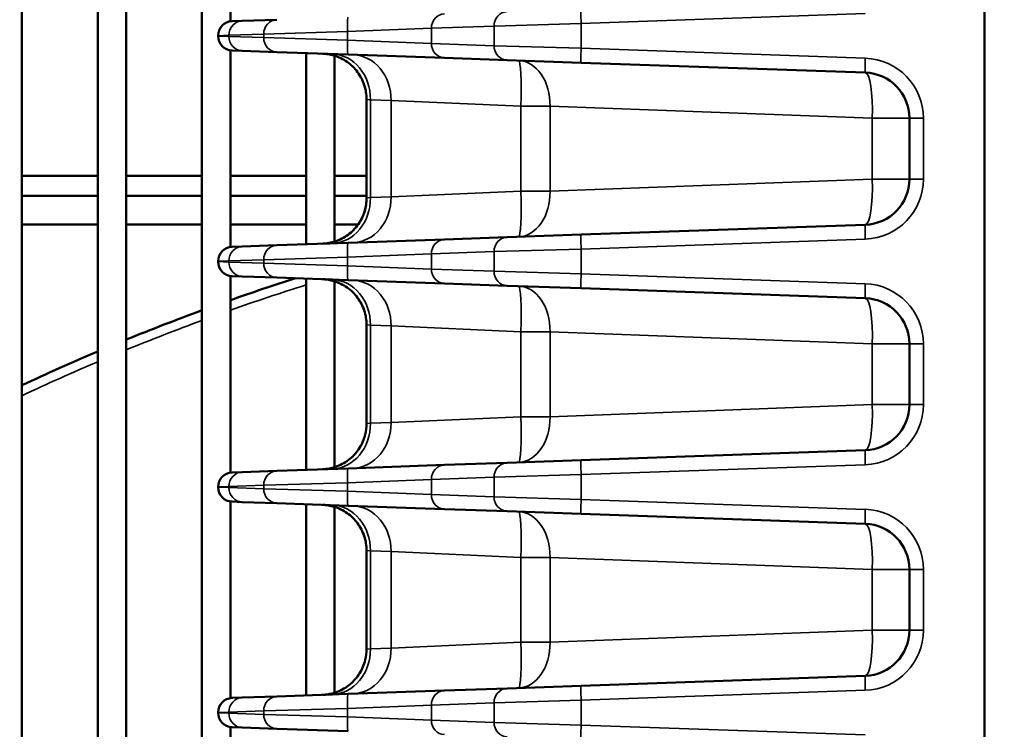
# Model space of a CAD drawing. Header units: inches. Extents: x 1 to 237, y 4 to 150.
# Tile 39 of 148: x 37.85 to 41.94, y 123.73 to 126.68. Entities that reach past the tile are written whole.
import ezdxf

# ---------------------------------------------------------------- set-up
doc = ezdxf.new("R2010")
doc.units = ezdxf.units.IN
doc.header["$LTSCALE"] = 7
doc.header["$MEASUREMENT"] = 0
for name, color, linetype, lineweight in [('Dimension (ANSI)', 7, 'Continuous', 25), ('Visible (ANSI)', 7, 'Continuous', 50), ('Visible Narrow (ANSI)', 7, 'Continuous', 35)]:
    doc.layers.add(name, color=color, linetype=linetype, lineweight=lineweight)
doc.styles.add('Dimension Text', font='tahoma.ttf')
doc.dimstyles.new('Dual Dimension', dxfattribs={"dimscale": 7, "dimtxt": 0.12, "dimasz": 0.098425, "dimexe": 0.125, "dimexo": 0.0625, "dimgap": 0.031496, "dimtad": 0, "dimtih": 1, "dimtoh": 1, "dimrnd": 1e-08, "dimzin": 4, "dimdsep": 46, "dimtxsty": 'Dimension Text', "dimcen": 0.09, "dimdle": 0.393701, "dimclrd": 256, "dimclre": 256, "dimclrt": 256, "dimadec": 0, "dimazin": 1, "dimtfac": 1, "dimtofl": 0, "dimtmove": 0, "dimatfit": 3, "dimfxl": 1, "dimtolj": 1, "dimtzin": 4, "dimlwd": -1, "dimlwe": -1, "dimarcsym": 0})

# ---------------------------------------------------------------- blocks, each defined once
blk = doc.blocks.new('*D8')
at = {"layer": 'Defpoints', "color": 0, "transparency": 16777216}
for p in [(25.3817, 133.9097), (45.8457, 133.9097), (38.3304, 57.2303)]:
    blk.add_point(p, dxfattribs=at)
at = {"layer": 'Dimension (ANSI)', "transparency": 16777216}
for p, q in [((45.4082, 133.9097), (24.5067, 133.9097)), ((25.3817, 133.2207), (25.3817, 97.4558)), ((25.3817, 57.9193), (25.3817, 93.6842)), ((37.8929, 57.2303), (24.5067, 57.2303))]:
    blk.add_line(p, q, dxfattribs=at)
for points in [[(25.2668, 133.2207), (25.4965, 133.2207), (25.3817, 133.9097)], [(25.2668, 57.9193), (25.4965, 57.9193), (25.3817, 57.2303)]]:
    blk.add_solid(points, dxfattribs=at)
at = {"layer": 'Dimension (ANSI)', "transparency": 16777216, "insert": (25.3817, 95.57), "char_height": 0.84, "attachment_point": 5, "style": 'Dimension Text'}
blk.add_mtext('\\A1;{\\H3.0x;(}\\S76.68^ 1947.7 mm;{\\H3.0x;)}', dxfattribs=at)
blk = doc.blocks.new('*D9')
at = {"layer": 'Defpoints', "color": 0, "transparency": 16777216}
for p in [(66.3071, 137.5674), (66.3071, 126.7502), (31.7642, 110.5335)]:
    blk.add_point(p, dxfattribs=at)
at = {"layer": 'Dimension (ANSI)', "transparency": 16777216}
for p, q in [((31.7642, 110.971), (31.7642, 138.4424)), ((66.3071, 127.1877), (66.3071, 138.4424)), ((32.4532, 137.5674), (45.1175, 137.5674)), ((65.6181, 137.5674), (52.9538, 137.5674))]:
    blk.add_line(p, q, dxfattribs=at)
for points in [[(32.4532, 137.6823), (32.4532, 137.4526), (31.7642, 137.5674)], [(65.6181, 137.6823), (65.6181, 137.4526), (66.3071, 137.5674)]]:
    blk.add_solid(points, dxfattribs=at)
at = {"layer": 'Dimension (ANSI)', "transparency": 16777216, "insert": (49.0356, 137.5674), "char_height": 0.84, "attachment_point": 5, "style": 'Dimension Text'}
blk.add_mtext('\\A1;{\\H3.0x;(}\\S34.54^ 877.4 mm;{\\H3.0x;)}', dxfattribs=at)

msp = doc.modelspace()

# ---------------------------------------------------------------- linework, layer by layer
at = {"layer": 'Visible (ANSI)'}
for p, q in [((41.8622, 120.0672), (41.8622, 128.1167)), ((37.8622, 126.8093), (37.8622, 120.5611)), ((38.1772, 126.8093), (38.1772, 120.6282)), ((38.2953, 126.8093), (38.2953, 120.8939)), ((38.6102, 126.8093), (38.6102, 120.8939)), ((38.7284, 126.8093), (38.7284, 126.6685)), ((38.7351, 126.6692), (38.7767, 126.6706)), ((38.9212, 126.6757), (38.7767, 126.6706)), ((39.5039, 126.6377), (39.5039, 126.6377)), ((38.6772, 126.6092), (38.6772, 126.6076)), ((38.7284, 126.5483), (38.7284, 125.731)), ((38.7767, 126.5462), (38.7351, 126.5476)), ((38.7767, 126.5462), (38.9212, 126.5411)), ((39.2172, 126.5308), (38.9212, 126.5411)), ((39.5039, 126.5792), (39.5039, 126.5792)), ((39.0433, 126.5369), (39.0433, 125.7424)), ((39.1109, 126.5345), (39.1108, 126.5345)), ((39.1614, 126.5257), (39.1614, 125.7536)), ((39.2172, 126.5308), (39.6176, 126.5168)), ((39.6176, 126.5168), (39.878, 126.5077)), ((40.1856, 126.497), (39.878, 126.5077)), ((40.1856, 126.497), (41.3663, 126.4558)), ((39.2942, 126.3446), (39.2942, 125.9347)), ((39.4917, 126.3359), (39.4917, 126.3359)), ((41.5497, 126.2659), (41.5497, 126.0134)), ((37.8622, 126.0265), (38.1772, 126.0265)), ((38.2953, 126.0265), (38.6102, 126.0265)), ((38.7284, 126.0265), (39.0433, 126.0265)), ((39.1614, 126.0265), (39.2942, 126.0265)), ((37.8622, 125.9432), (38.1772, 125.9432)), ((38.2953, 125.9432), (38.6102, 125.9432)), ((38.7284, 125.9432), (39.0433, 125.9432)), ((39.1614, 125.9432), (39.2942, 125.9432)), ((39.4917, 125.9434), (39.4917, 125.9434)), ((39.9359, 125.9432), (39.9359, 125.9432)), ((37.8622, 125.825), (38.1772, 125.825)), ((38.2953, 125.825), (38.6102, 125.825)), ((38.7284, 125.825), (39.0433, 125.825)), ((39.1614, 125.825), (39.2593, 125.825)), ((39.9351, 125.825), (39.9351, 125.825)), ((41.3663, 125.8236), (40.1856, 125.7823)), ((39.6176, 125.7625), (39.2172, 125.7485)), ((39.878, 125.7716), (39.6176, 125.7625)), ((39.878, 125.7716), (40.1856, 125.7823)), ((38.7351, 125.7317), (38.7767, 125.7331)), ((38.9212, 125.7382), (38.7767, 125.7331)), ((38.9212, 125.7382), (39.2172, 125.7485)), ((39.5039, 125.7002), (39.5039, 125.7002)), ((38.6772, 125.6717), (38.6772, 125.6701)), ((39.5039, 125.6417), (39.5039, 125.6417)), ((38.7284, 125.6108), (38.7284, 124.7935)), ((38.7767, 125.6087), (38.7351, 125.6101)), ((38.7767, 125.6087), (38.9212, 125.6036)), ((39.2172, 125.5933), (38.9212, 125.6036)), ((39.0433, 125.5994), (39.0433, 124.8049)), ((39.1614, 125.5882), (39.1614, 124.8161)), ((39.2172, 125.5933), (39.6176, 125.5793)), ((39.6176, 125.5793), (39.878, 125.5702)), ((40.1856, 125.5595), (39.878, 125.5702)), ((40.1856, 125.5595), (41.3663, 125.5183)), ((39.2942, 125.4071), (39.2942, 124.9972)), ((39.4917, 125.3984), (39.4917, 125.3984)), ((41.5497, 125.3284), (41.5497, 125.0759)), ((40.7164, 125.0504), (40.7164, 125.0504)), ((39.4917, 125.0059), (39.4917, 125.0059)), ((41.3663, 124.8861), (40.1856, 124.8448)), ((39.6176, 124.825), (39.2172, 124.811)), ((39.878, 124.8341), (39.6176, 124.825)), ((39.878, 124.8341), (40.1856, 124.8448)), ((38.7351, 124.7942), (38.7767, 124.7956)), ((38.9212, 124.8007), (38.7767, 124.7956)), ((38.9212, 124.8007), (39.2172, 124.811)), ((39.5039, 124.7627), (39.5039, 124.7627)), ((38.6772, 124.7342), (38.6772, 124.7326)), ((39.5039, 124.7042), (39.5039, 124.7042)), ((38.7284, 124.6733), (38.7284, 123.856)), ((38.7767, 124.6712), (38.7351, 124.6726)), ((38.7767, 124.6712), (38.9212, 124.6661)), ((39.2172, 124.6558), (38.9212, 124.6661)), ((39.0433, 124.6619), (39.0433, 123.8674)), ((39.1614, 124.6507), (39.1614, 123.8786)), ((39.2172, 124.6558), (39.6176, 124.6418)), ((39.6176, 124.6418), (39.878, 124.6327)), ((40.1856, 124.622), (39.878, 124.6327)), ((40.1856, 124.622), (41.3663, 124.5808)), ((39.2942, 124.4696), (39.2942, 124.0597)), ((39.4917, 124.4609), (39.4917, 124.4609)), ((40.7164, 124.4164), (40.7164, 124.4164)), ((41.5497, 124.3909), (41.5497, 124.1384)), ((40.7164, 124.1129), (40.7164, 124.1129)), ((39.4917, 124.0684), (39.4917, 124.0684)), ((41.3663, 123.9486), (40.1856, 123.9073)), ((39.6176, 123.8875), (39.2172, 123.8735)), ((39.878, 123.8966), (39.6176, 123.8875)), ((39.878, 123.8966), (40.1856, 123.9073)), ((38.7351, 123.8567), (38.7767, 123.8581)), ((38.9212, 123.8632), (38.7767, 123.8581)), ((38.9212, 123.8632), (39.2172, 123.8735)), ((39.5039, 123.8252), (39.5039, 123.8252)), ((38.6772, 123.7967), (38.6772, 123.7951)), ((39.5039, 123.7667), (39.5039, 123.7667)), ((38.7284, 123.7358), (38.7284, 122.9185)), ((38.7767, 123.7337), (38.7351, 123.7351)), ((38.7767, 123.7337), (38.9212, 123.7286)), ((39.2172, 123.7183), (38.9212, 123.7286))]:
    msp.add_line(p, q, dxfattribs=at)
for centre, radius, start, end in [((38.7372, 126.6092), 0.06, 92, 180), ((38.7372, 126.6076), 0.06, 180, 268), ((41.3597, 126.2659), 0.19, 0, 88), ((41.3597, 126.0134), 0.19, 272, 0), ((38.7372, 125.6717), 0.06, 92, 180), ((38.7372, 125.6701), 0.06, 180, 268), ((41.8622, 116.5962), 9.4488, 107.63571, 109.36976), ((41.3597, 125.3284), 0.19, 0, 88), ((41.8622, 116.5962), 9.4488, 110.13073, 112.17871), ((41.8622, 116.5962), 9.4488, 112.95429, 115.045), ((41.3597, 125.0759), 0.19, 272, 0), ((38.7372, 124.7342), 0.06, 92, 180), ((38.7372, 124.7326), 0.06, 180, 268), ((41.3597, 124.3909), 0.19, 0, 88), ((41.3597, 124.1384), 0.19, 272, 0), ((38.7372, 123.7967), 0.06, 92, 180), ((38.7372, 123.7951), 0.06, 180, 268)]:
    msp.add_arc(centre, radius, start, end, dxfattribs=at)
for points, knots in [([(39.2942, 126.3446), (39.2942, 126.3648), (39.2909, 126.3851), (39.2782, 126.4234), (39.2687, 126.4417), (39.2446, 126.4741), (39.2298, 126.4886), (39.1968, 126.5116), (39.1784, 126.5205), (39.1496, 126.5293), (39.1396, 126.5315), (39.1246, 126.5336), (39.1195, 126.5341), (39.1135, 126.5344), (39.1126, 126.5344), (39.1114, 126.5345), (39.1112, 126.5345), (39.111, 126.5345), (39.111, 126.5345), (39.111, 126.5345), (39.1109, 126.5345), (39.1109, 126.5345), (39.1109, 126.5345), (39.1109, 126.5345), (39.1109, 126.5345), (39.1109, 126.5345), (39.1109, 126.5345), (39.1109, 126.5345), (39.1109, 126.5345), (39.1109, 126.5345), (39.1109, 126.5345), (39.1109, 126.5345), (39.1109, 126.5345), (39.1109, 126.5345), (39.1109, 126.5345), (39.1109, 126.5345), (39.1109, 126.5345), (39.1109, 126.5345)], [0, 0, 0, 0, 0.1533983, 0.1533983, 0.3070424, 0.3070424, 0.4608617, 0.4608617, 0.6133801, 0.6133801, 0.6905527, 0.6905527, 0.7291399, 0.7291399, 0.7363692, 0.7363692, 0.7377247, 0.7377247, 0.7379613, 0.7379613, 0.7380796, 0.7380796, 0.7381982, 0.7381982, 0.738213, 0.738213, 0.7382279, 0.7382279, 0.7382428, 0.7382428, 0.738273, 0.738273, 0.7383325, 0.7383325, 0.7383917, 0.7383917, 0.7384065, 0.7384065, 0.7384065, 0.7384065]), ([(39.1108, 125.7448), (39.1199, 125.7451), (39.1291, 125.7461), (39.1469, 125.7494), (39.1557, 125.7517), (39.1762, 125.7585), (39.1878, 125.7637), (39.2097, 125.7763), (39.2201, 125.7837), (39.2391, 125.8003), (39.2478, 125.8097), (39.263, 125.8298), (39.2697, 125.8406), (39.2807, 125.8634), (39.2851, 125.8753), (39.2922, 125.9029), (39.2942, 125.9189), (39.2942, 125.9347)], [0, 0, 0, 0, 0.0697973, 0.0697973, 0.1381709, 0.1381709, 0.2343703, 0.2343703, 0.3306005, 0.3306005, 0.4268131, 0.4268131, 0.5230274, 0.5230274, 0.6192396, 0.6192396, 0.7398678, 0.7398678, 0.7398678, 0.7398678]), ([(39.1523, 125.7463), (39.1359, 125.7457), (39.124, 125.7453), (39.114, 125.7449), (39.1119, 125.7448), (39.111, 125.7448), (39.1109, 125.7448), (39.1109, 125.7448), (39.1109, 125.7448), (39.1109, 125.7448), (39.1109, 125.7448), (39.1109, 125.7448), (39.1109, 125.7448), (39.1109, 125.7448), (39.1109, 125.7448), (39.1109, 125.7448), (39.1109, 125.7448), (39.1109, 125.7448), (39.1109, 125.7448), (39.1109, 125.7448), (39.1109, 125.7448), (39.1109, 125.7448), (39.1109, 125.7448), (39.1109, 125.7448), (39.1109, 125.7448), (39.1125, 125.7449), (39.1142, 125.7449), (39.1198, 125.7453), (39.1238, 125.7457), (39.1396, 125.7477), (39.1515, 125.7504), (39.1824, 125.7605), (39.2011, 125.77), (39.2339, 125.7944), (39.2485, 125.8094), (39.2716, 125.8426), (39.2805, 125.8611), (39.2915, 125.8979), (39.2942, 125.9164), (39.2942, 125.9347)], [0, 0, 0, 0, 0.250569, 0.250569, 0.37477, 0.37477, 0.405981, 0.405981, 0.408906, 0.408906, 0.409678, 0.409678, 0.410452, 0.410452, 0.410549, 0.410549, 0.410573, 0.410573, 0.410598, 0.410598, 0.41061, 0.41061, 0.410634, 0.410634, 0.410732, 0.410732, 0.423113, 0.423113, 0.453535, 0.453535, 0.545171, 0.545171, 0.701182, 0.701182, 0.856699, 0.856699, 1.009412, 1.009412, 1.148898, 1.148898, 1.148898, 1.148898]), ([(39.2942, 125.4071), (39.2942, 125.4273), (39.2909, 125.4476), (39.2783, 125.4859), (39.2687, 125.5042), (39.2447, 125.5366), (39.2299, 125.5511), (39.1969, 125.5741), (39.1784, 125.583), (39.1515, 125.5913), (39.1436, 125.5931), (39.1315, 125.5952), (39.1274, 125.5957), (39.1212, 125.5964), (39.1191, 125.5966), (39.116, 125.5968), (39.115, 125.5968), (39.1134, 125.5969), (39.1129, 125.5969), (39.1121, 125.597), (39.1119, 125.597), (39.1115, 125.597), (39.1113, 125.597), (39.1111, 125.597), (39.1111, 125.597), (39.111, 125.597), (39.111, 125.597), (39.111, 125.597), (39.111, 125.597), (39.1109, 125.597), (39.1108, 125.597), (39.1108, 125.597)], [0, 0, 0, 0, 0.1534068, 0.1534068, 0.3070557, 0.3070557, 0.4608669, 0.4608669, 0.6133539, 0.6133539, 0.6753869, 0.6753869, 0.7068822, 0.7068822, 0.7226934, 0.7226934, 0.7306071, 0.7306071, 0.734565, 0.734565, 0.7365441, 0.7365441, 0.7375337, 0.7375337, 0.7380287, 0.7380287, 0.7381534, 0.7381534, 0.7381754, 0.7381754, 0.7385282, 0.7385282, 0.7385282, 0.7385282]), ([(39.1815, 125.5806), (39.1742, 125.5838), (39.1668, 125.5866), (39.1496, 125.5918), (39.1397, 125.594), (39.1246, 125.5961), (39.1196, 125.5966), (39.1136, 125.5969), (39.1126, 125.5969), (39.1115, 125.597), (39.1113, 125.597), (39.1111, 125.597), (39.1111, 125.597), (39.111, 125.597), (39.111, 125.597), (39.111, 125.597), (39.111, 125.597), (39.111, 125.597), (39.111, 125.597), (39.111, 125.597), (39.111, 125.597), (39.1109, 125.597), (39.1109, 125.597), (39.1109, 125.597), (39.1109, 125.597), (39.1109, 125.597), (39.1109, 125.597), (39.1109, 125.597), (39.1109, 125.597), (39.1109, 125.597), (39.1109, 125.597), (39.1109, 125.597), (39.1109, 125.597), (39.111, 125.597), (39.1111, 125.597), (39.1116, 125.597), (39.1123, 125.597), (39.1169, 125.5968), (39.1238, 125.5966), (39.1392, 125.596), (39.1454, 125.5958), (39.1523, 125.5956)], [0.5533742, 0.5533742, 0.5533742, 0.5533742, 0.6133617, 0.6133617, 0.6905104, 0.6905104, 0.7290872, 0.7290872, 0.7363145, 0.7363145, 0.7376696, 0.7376696, 0.7379062, 0.7379062, 0.7380246, 0.7380246, 0.7380838, 0.7380838, 0.7381135, 0.7381135, 0.7381434, 0.7381434, 0.7381736, 0.7381736, 0.7382339, 0.7382339, 0.7384717, 0.7384717, 0.7393815, 0.7393815, 0.7403651, 0.7403651, 0.7479374, 0.7479374, 0.7706565, 0.7706565, 0.8388692, 0.8388692, 1.0450368, 1.0450368, 1.1515003, 1.1515003, 1.1515003, 1.1515003]), ([(39.1523, 124.8088), (39.1362, 124.8082), (39.1246, 124.8078), (39.1145, 124.8074), (39.1123, 124.8074), (39.1112, 124.8073), (39.111, 124.8073), (39.111, 124.8073), (39.1109, 124.8073), (39.1109, 124.8073), (39.1109, 124.8073), (39.1109, 124.8073), (39.1109, 124.8073), (39.1109, 124.8073), (39.1109, 124.8073), (39.1109, 124.8073), (39.1109, 124.8073), (39.1109, 124.8073), (39.1109, 124.8073), (39.1109, 124.8073), (39.1109, 124.8073), (39.1109, 124.8073), (39.1109, 124.8073), (39.111, 124.8073), (39.111, 124.8073), (39.1126, 124.8074), (39.1142, 124.8074), (39.1206, 124.8078), (39.1253, 124.8083), (39.1443, 124.811), (39.1584, 124.8146), (39.191, 124.8271), (39.2093, 124.8376), (39.2407, 124.8635), (39.2544, 124.8791), (39.2759, 124.9134), (39.2839, 124.9324), (39.2924, 124.9667), (39.2942, 124.982), (39.2942, 124.9972)], [0, 0, 0, 0, 0.245292, 0.245292, 0.369079, 0.369079, 0.401, 0.401, 0.406984, 0.406984, 0.411472, 0.411472, 0.411641, 0.411641, 0.412314, 0.412314, 0.412692, 0.412692, 0.412787, 0.412787, 0.412834, 0.412834, 0.412882, 0.412882, 0.413139, 0.413139, 0.425256, 0.425256, 0.461616, 0.461616, 0.571321, 0.571321, 0.727544, 0.727544, 0.882032, 0.882032, 1.035445, 1.035445, 1.151201, 1.151201, 1.151201, 1.151201]), ([(39.2942, 124.4696), (39.2942, 124.4898), (39.2909, 124.5101), (39.2783, 124.5484), (39.2687, 124.5667), (39.2447, 124.5991), (39.2298, 124.6136), (39.1969, 124.6366), (39.1784, 124.6455), (39.1515, 124.6538), (39.1436, 124.6556), (39.1274, 124.6584), (39.1191, 124.6592), (39.1108, 124.6595)], [0, 0, 0, 0, 0.1534178, 0.1534178, 0.3070777, 0.3070777, 0.4608894, 0.4608894, 0.6133662, 0.6133662, 0.6753924, 0.6753924, 0.7384811, 0.7384811, 0.7384811, 0.7384811]), ([(39.2942, 124.4696), (39.2942, 124.4898), (39.2909, 124.5101), (39.2783, 124.5484), (39.2687, 124.5667), (39.2447, 124.5991), (39.2298, 124.6136), (39.1969, 124.6366), (39.1784, 124.6455), (39.1515, 124.6538), (39.1436, 124.6556), (39.1315, 124.6577), (39.1274, 124.6582), (39.1212, 124.6589), (39.1191, 124.6591), (39.116, 124.6593), (39.115, 124.6593), (39.1134, 124.6594), (39.1129, 124.6594), (39.1121, 124.6595), (39.1119, 124.6595), (39.1115, 124.6595), (39.1113, 124.6595), (39.1111, 124.6595), (39.1111, 124.6595), (39.111, 124.6595), (39.111, 124.6595), (39.111, 124.6595), (39.111, 124.6595), (39.1109, 124.6595), (39.1108, 124.6595), (39.1108, 124.6595)], [0, 0, 0, 0, 0.1534094, 0.1534094, 0.3070609, 0.3070609, 0.4608722, 0.4608722, 0.6133568, 0.6133568, 0.6753882, 0.6753882, 0.7068826, 0.7068826, 0.7226934, 0.7226934, 0.7306069, 0.7306069, 0.7345647, 0.7345647, 0.7365437, 0.7365437, 0.7375333, 0.7375333, 0.7380282, 0.7380282, 0.7381529, 0.7381529, 0.738175, 0.738175, 0.7385273, 0.7385273, 0.7385273, 0.7385273]), ([(39.1523, 123.8713), (39.1362, 123.8707), (39.1246, 123.8703), (39.1145, 123.8699), (39.1123, 123.8699), (39.1112, 123.8698), (39.111, 123.8698), (39.111, 123.8698), (39.1109, 123.8698), (39.1109, 123.8698), (39.1109, 123.8698), (39.1109, 123.8698), (39.1109, 123.8698), (39.1109, 123.8698), (39.1109, 123.8698), (39.1109, 123.8698), (39.1109, 123.8698), (39.1109, 123.8698), (39.1109, 123.8698), (39.1109, 123.8698), (39.1109, 123.8698), (39.1109, 123.8698), (39.1109, 123.8698), (39.1109, 123.8698), (39.1109, 123.8698), (39.1109, 123.8698), (39.111, 123.8698), (39.111, 123.8698), (39.111, 123.8698), (39.111, 123.8698), (39.1111, 123.8698), (39.1127, 123.8699), (39.1143, 123.8699), (39.1206, 123.8703), (39.1254, 123.8708), (39.1444, 123.8735), (39.1585, 123.8771), (39.1911, 123.8896), (39.2093, 123.9001), (39.2408, 123.926), (39.2545, 123.9417), (39.2759, 123.9759), (39.284, 123.995), (39.2924, 124.0293), (39.2942, 124.0445), (39.2942, 124.0597)], [0, 0, 0, 0, 0.2453, 0.2453, 0.369089, 0.369089, 0.401011, 0.401011, 0.406995, 0.406995, 0.411483, 0.411483, 0.411658, 0.411658, 0.412324, 0.412324, 0.412703, 0.412703, 0.412797, 0.412797, 0.412845, 0.412845, 0.412868, 0.412868, 0.412892, 0.412892, 0.412916, 0.412916, 0.412965, 0.412965, 0.413348, 0.413348, 0.425461, 0.425461, 0.461822, 0.461822, 0.57153, 0.57153, 0.727766, 0.727766, 0.882242, 0.882242, 1.03566, 1.03566, 1.151216, 1.151216, 1.151216, 1.151216])]:
    msp.add_open_spline(points, degree=3, knots=knots, dxfattribs=at)
for points in [[(39.1108, 124.8073), (39.1109, 124.8073), (39.1109, 124.8073), (39.1109, 124.8073)], [(39.1108, 123.8698), (39.1109, 123.8698), (39.1109, 123.8698), (39.1109, 123.8698)]]:
    msp.add_open_spline(points, degree=3, dxfattribs=at)
at = {"layer": 'Visible Narrow (ANSI)'}
for p, q in [((40.1856, 126.6599), (41.3663, 126.7011)), ((39.2151, 126.6261), (38.867, 126.6157)), ((39.2151, 126.6261), (39.5633, 126.64)), ((39.2151, 126.5908), (39.2151, 126.6261)), ((39.5417, 126.6392), (39.5412, 126.6392)), ((39.5633, 126.64), (39.8237, 126.6491)), ((39.5633, 126.5768), (39.5633, 126.64)), ((40.1856, 126.6599), (39.8237, 126.6491)), ((39.8237, 126.6491), (39.8237, 126.5677)), ((40.1856, 126.5569), (40.1856, 126.6599)), ((38.7224, 126.6107), (38.6772, 126.6092)), ((38.6772, 126.6076), (38.7224, 126.6061)), ((38.7224, 126.6107), (38.867, 126.6157)), ((38.7224, 126.6061), (38.7224, 126.6107)), ((38.867, 126.6011), (38.7224, 126.6061)), ((38.867, 126.6157), (38.867, 126.6011)), ((38.867, 126.6011), (39.2151, 126.5908)), ((39.5633, 126.5768), (39.2151, 126.5908)), ((39.5412, 126.5777), (39.5417, 126.5777)), ((39.8237, 126.5677), (39.5633, 126.5768)), ((39.8237, 126.5677), (40.1856, 126.5569)), ((41.3663, 126.5157), (40.1856, 126.5569)), ((39.3103, 126.3432), (39.2942, 126.3446)), ((39.3103, 126.3432), (39.3961, 126.3402)), ((39.3103, 125.9361), (39.3103, 126.3432)), ((39.9353, 126.3162), (39.3961, 126.3402)), ((39.3961, 126.3402), (39.3961, 125.9391)), ((39.4511, 126.3377), (39.4511, 126.3377)), ((39.9353, 126.3162), (40.0565, 126.3162)), ((39.9353, 126.3162), (39.9353, 125.9631)), ((41.3952, 126.2659), (40.0565, 126.3162)), ((40.0565, 125.9631), (40.0565, 126.3162)), ((40.4118, 126.3028), (40.4121, 126.3028)), ((40.9352, 126.2832), (40.9352, 126.2832)), ((41.3952, 126.2659), (41.3952, 126.0134)), ((41.3952, 126.2659), (41.5497, 126.2659)), ((41.5497, 126.2659), (41.6076, 126.2659)), ((41.6076, 126.0134), (41.6076, 126.2659)), ((40.0565, 125.9631), (41.3952, 126.0134)), ((41.5497, 126.0134), (41.3952, 126.0134)), ((41.5497, 126.0134), (41.6076, 126.0134)), ((40.4121, 125.9765), (40.4118, 125.9765)), ((40.9352, 125.9962), (40.9352, 125.9962)), ((39.2942, 125.9347), (39.3103, 125.9361)), ((39.3961, 125.9391), (39.3103, 125.9361)), ((39.3961, 125.9391), (39.9353, 125.9631)), ((39.4511, 125.9416), (39.4511, 125.9416)), ((40.0565, 125.9631), (39.9353, 125.9631)), ((40.1856, 125.7224), (41.3663, 125.7636)), ((40.1856, 125.7224), (39.8237, 125.7116)), ((40.1856, 125.6194), (40.1856, 125.7224)), ((39.2151, 125.6886), (38.867, 125.6782)), ((39.2151, 125.6886), (39.5633, 125.7025)), ((39.2151, 125.6533), (39.2151, 125.6886)), ((39.5417, 125.7017), (39.5412, 125.7017)), ((39.5633, 125.7025), (39.8237, 125.7116)), ((39.5633, 125.6393), (39.5633, 125.7025)), ((39.8237, 125.7116), (39.8237, 125.6302)), ((38.7224, 125.6732), (38.6772, 125.6717)), ((38.6772, 125.6701), (38.7224, 125.6686)), ((38.7224, 125.6732), (38.867, 125.6782)), ((38.7224, 125.6686), (38.7224, 125.6732)), ((38.867, 125.6636), (38.7224, 125.6686)), ((38.867, 125.6782), (38.867, 125.6636)), ((38.867, 125.6636), (39.2151, 125.6533)), ((39.5633, 125.6393), (39.2151, 125.6533)), ((39.3767, 125.6468), (39.3767, 125.6468)), ((39.5415, 125.6402), (39.5417, 125.6402)), ((39.8237, 125.6302), (39.5633, 125.6393)), ((39.8237, 125.6302), (40.1856, 125.6194)), ((41.3663, 125.5782), (40.1856, 125.6194)), ((39.3103, 125.4057), (39.2942, 125.4071)), ((39.3103, 125.4057), (39.3961, 125.4027)), ((39.3103, 124.9986), (39.3103, 125.4057)), ((39.9353, 125.3787), (39.3961, 125.4027)), ((39.3961, 125.4027), (39.3961, 125.0016)), ((39.4511, 125.4002), (39.4511, 125.4002)), ((39.9353, 125.3787), (40.0565, 125.3787)), ((39.9353, 125.3787), (39.9353, 125.0256)), ((41.3952, 125.3284), (40.0565, 125.3787)), ((40.0565, 125.0256), (40.0565, 125.3787)), ((40.4118, 125.3653), (40.4121, 125.3653)), ((40.9352, 125.3457), (40.9352, 125.3457)), ((41.3952, 125.3284), (41.3952, 125.0759)), ((41.3952, 125.3284), (41.5497, 125.3284)), ((41.5497, 125.3284), (41.6076, 125.3284)), ((41.6076, 125.0759), (41.6076, 125.3284)), ((40.0565, 125.0256), (41.3952, 125.0759)), ((41.5497, 125.0759), (41.3952, 125.0759)), ((41.5497, 125.0759), (41.6076, 125.0759)), ((39.3961, 125.0016), (39.9353, 125.0256)), ((40.0565, 125.0256), (39.9353, 125.0256)), ((40.4118, 125.039), (40.4118, 125.039)), ((40.7129, 125.0503), (40.7129, 125.0503)), ((40.9353, 125.0587), (40.9352, 125.0587)), ((40.9769, 125.0602), (40.9769, 125.0602)), ((39.2942, 124.9972), (39.3103, 124.9986)), ((39.3961, 125.0016), (39.3103, 124.9986)), ((39.4512, 125.0041), (39.4511, 125.0041)), ((40.1856, 124.7849), (41.3663, 124.8261)), ((40.1856, 124.7849), (39.8237, 124.7741)), ((40.1856, 124.6819), (40.1856, 124.7849)), ((38.7224, 124.7357), (38.867, 124.7407)), ((39.2151, 124.7511), (38.867, 124.7407)), ((38.867, 124.7407), (38.867, 124.7261)), ((39.2151, 124.7511), (39.5633, 124.765)), ((39.2151, 124.7158), (39.2151, 124.7511)), ((39.3767, 124.7575), (39.3767, 124.7575)), ((39.5417, 124.7642), (39.5415, 124.7642)), ((39.5633, 124.765), (39.8237, 124.7741)), ((39.5633, 124.7018), (39.5633, 124.765)), ((39.8237, 124.7741), (39.8237, 124.6927)), ((38.7224, 124.7357), (38.6772, 124.7342)), ((38.6772, 124.7326), (38.7224, 124.7311)), ((38.7224, 124.7311), (38.7224, 124.7357)), ((38.867, 124.7261), (38.7224, 124.7311)), ((38.867, 124.7261), (39.2151, 124.7158)), ((39.5633, 124.7018), (39.2151, 124.7158)), ((39.5412, 124.7027), (39.5417, 124.7027)), ((39.8237, 124.6927), (39.5633, 124.7018)), ((39.8237, 124.6927), (40.1856, 124.6819)), ((41.3663, 124.6407), (40.1856, 124.6819)), ((39.3103, 124.4682), (39.2942, 124.4696)), ((39.3103, 124.4682), (39.3961, 124.4652)), ((39.3103, 124.0611), (39.3103, 124.4682)), ((39.9353, 124.4412), (39.3961, 124.4652)), ((39.3961, 124.4652), (39.3961, 124.0641)), ((39.4511, 124.4627), (39.4511, 124.4627)), ((39.9353, 124.4412), (40.0565, 124.4412)), ((39.9353, 124.4412), (39.9353, 124.0881)), ((41.3952, 124.3909), (40.0565, 124.4412)), ((40.0565, 124.0881), (40.0565, 124.4412)), ((40.4118, 124.4278), (40.4118, 124.4278)), ((40.7129, 124.4165), (40.7129, 124.4165)), ((40.9352, 124.4082), (40.9353, 124.4082)), ((40.9769, 124.4066), (40.9769, 124.4066)), ((41.3952, 124.3909), (41.3952, 124.1384)), ((41.3952, 124.3909), (41.5497, 124.3909)), ((41.5497, 124.3909), (41.6076, 124.3909)), ((41.6076, 124.1384), (41.6076, 124.3909)), ((40.0565, 124.0881), (41.3952, 124.1384)), ((41.5497, 124.1384), (41.3952, 124.1384)), ((41.5497, 124.1384), (41.6076, 124.1384)), ((39.3961, 124.0641), (39.9353, 124.0881)), ((40.0565, 124.0881), (39.9353, 124.0881)), ((40.4118, 124.1015), (40.4118, 124.1015)), ((40.7129, 124.1128), (40.7129, 124.1128)), ((40.9353, 124.1212), (40.9352, 124.1212)), ((40.9769, 124.1227), (40.9769, 124.1227)), ((39.2942, 124.0597), (39.3103, 124.0611)), ((39.3961, 124.0641), (39.3103, 124.0611)), ((39.4511, 124.0666), (39.4511, 124.0666)), ((40.1856, 123.8474), (41.3663, 123.8886)), ((40.1856, 123.8474), (39.8237, 123.8366)), ((40.1856, 123.7444), (40.1856, 123.8474)), ((38.7224, 123.7982), (38.6772, 123.7967)), ((38.7224, 123.7982), (38.867, 123.8032)), ((38.7224, 123.7936), (38.7224, 123.7982)), ((39.2151, 123.8136), (38.867, 123.8032)), ((38.867, 123.8032), (38.867, 123.7886)), ((39.2151, 123.8136), (39.5633, 123.8275)), ((39.2151, 123.7783), (39.2151, 123.8136)), ((39.3767, 123.82), (39.3767, 123.82)), ((39.5417, 123.8267), (39.5415, 123.8267)), ((39.5633, 123.8275), (39.8237, 123.8366)), ((39.5633, 123.7643), (39.5633, 123.8275)), ((39.8237, 123.8366), (39.8237, 123.7552)), ((38.6772, 123.7951), (38.7224, 123.7936)), ((38.867, 123.7886), (38.7224, 123.7936)), ((38.867, 123.7886), (39.2151, 123.7783)), ((39.5633, 123.7643), (39.2151, 123.7783)), ((39.5412, 123.7652), (39.5417, 123.7652)), ((39.8237, 123.7552), (39.5633, 123.7643)), ((39.8237, 123.7552), (40.1856, 123.7444)), ((41.3663, 123.7032), (40.1856, 123.7444))]:
    msp.add_line(p, q, dxfattribs=at)
for centre, radius, start, end in [((41.3576, 126.2659), 0.25, 0, 88), ((41.3576, 126.0134), 0.25, 272, 0), ((41.8622, 116.5962), 9.4094, 101.82655, 101.82661), ((41.8622, 116.5962), 9.4094, 107.43227, 109.45407), ((41.3576, 125.3284), 0.25, 0, 88), ((41.8622, 116.5962), 9.4094, 110.21863, 112.27647), ((41.8622, 116.5962), 9.4094, 113.05586, 115.15707), ((41.3576, 125.0759), 0.25, 272, 0), ((41.3576, 124.3909), 0.25, 0, 88), ((41.3576, 124.1384), 0.25, 272, 0)]:
    msp.add_arc(centre, radius, start, end, dxfattribs=at)
for centre, major_axis, ratio, start_param, end_param in [((39.8801, 126.6491), (-0.0021, 0.06), 0.939626, 0, 1.537996), ((40.1877, 126.6599), (-0.0021, 0.06), 0.034878, 0, 1.569578), ((38.7788, 126.6107), (-0.0021, 0.06), 0.939626, 0, 1.537996), ((38.9233, 126.6157), (-0.0021, 0.06), 0.939626, 0, 1.537996), ((39.2193, 126.6261), (-0.0021, 0.06), 0.069183, 0, 1.56838), ((39.6197, 126.64), (-0.0021, 0.06), 0.939626, 0, 1.537996), ((38.7788, 126.6061), (-0.0021, -0.06), 0.939626, 4.74519, 6.283185), ((38.9233, 126.6011), (-0.0021, -0.06), 0.939626, 4.74519, 6.283185), ((39.2193, 126.5908), (-0.0021, -0.06), 0.069183, 4.714805, 6.283185), ((39.6197, 126.5768), (-0.0021, -0.06), 0.939626, 4.74519, 6.283185), ((39.8801, 126.5677), (-0.0021, -0.06), 0.939626, 4.74519, 6.283185), ((40.1877, 126.5569), (-0.0021, -0.06), 0.034878, 4.713607, 6.283185), ((39.1457, 126.3432), (0.0066, 0.1899), 0.865893, 4.742617, 6.283185), ((39.2315, 126.3402), (0.0066, 0.1899), 0.865893, 4.742617, 6.283185), ((39.9193, 126.3162), (0.0066, 0.1899), 0.08445, 4.715338, 6.283185), ((39.9193, 126.3162), (0.0066, 0.1899), 0.722061, 4.737599, 6.283185), ((41.3684, 126.5157), (-0.0021, -0.06), 0.034878, 4.713607, 6.283185), ((41.3597, 126.2659), (0.0066, 0.1899), 0.186693, 4.718908, 6.283185), ((40.3016, 126.3028), (-0.0066, -0.1899), 0.579906, 1.591044, 1.591058), ((41.3597, 126.0134), (0.0066, -0.1899), 0.186693, 0, 1.564277), ((40.3016, 125.9765), (0.0066, -0.1899), 0.579906, 1.550535, 1.550548), ((39.1457, 125.9361), (0.0066, -0.1899), 0.865893, 0, 1.540568), ((39.2315, 125.9391), (0.0066, -0.1899), 0.865893, 0, 1.540568), ((39.9193, 125.9631), (0.0066, -0.1899), 0.722061, 0, 1.545587), ((39.9193, 125.9631), (0.0066, -0.1899), 0.08445, 0, 1.567847), ((41.3684, 125.7636), (-0.0021, 0.06), 0.034878, 0, 1.569578), ((39.6197, 125.7025), (-0.0021, 0.06), 0.939626, 0, 1.537996), ((39.8801, 125.7116), (-0.0021, 0.06), 0.939626, 0, 1.537996), ((40.1877, 125.7224), (-0.0021, 0.06), 0.034878, 0, 1.569578), ((38.7788, 125.6732), (-0.0021, 0.06), 0.939626, 0, 1.537996), ((38.9233, 125.6782), (-0.0021, 0.06), 0.939626, 0, 1.537996), ((39.2193, 125.6886), (-0.0021, 0.06), 0.069183, 0, 1.56838), ((38.7788, 125.6686), (-0.0021, -0.06), 0.939626, 4.74519, 6.283185), ((38.9233, 125.6636), (-0.0021, -0.06), 0.939626, 4.74519, 6.283185), ((39.2193, 125.6533), (-0.0021, -0.06), 0.069183, 4.714805, 6.283185), ((39.6197, 125.6393), (-0.0021, -0.06), 0.939626, 4.74519, 6.283185), ((39.8801, 125.6302), (-0.0021, -0.06), 0.939626, 4.74519, 6.283185), ((40.1877, 125.6194), (-0.0021, -0.06), 0.034878, 4.713607, 6.283185), ((39.1457, 125.4057), (0.0066, 0.1899), 0.865893, 4.742617, 6.283185), ((39.2315, 125.4027), (0.0066, 0.1899), 0.865893, 4.742617, 6.283185), ((39.9193, 125.3787), (0.0066, 0.1899), 0.08445, 4.715338, 6.283185), ((39.9193, 125.3787), (0.0066, 0.1899), 0.722061, 4.737599, 6.283185), ((41.3684, 125.5782), (-0.0021, -0.06), 0.034878, 4.713607, 6.283185), ((41.3597, 125.3284), (0.0066, 0.1899), 0.186693, 4.718908, 6.283185), ((40.3016, 125.3653), (-0.0066, -0.1899), 0.579906, 1.591044, 1.591058), ((41.3597, 125.0759), (0.0066, -0.1899), 0.186693, 0, 1.564277), ((39.9193, 125.0256), (0.0066, -0.1899), 0.722061, 0, 1.545587), ((39.9193, 125.0256), (0.0066, -0.1899), 0.08445, 0, 1.567847), ((40.8289, 125.0574), (0.0066, -0.1899), 0.034878, 1.556457, 1.556466), ((40.8648, 125.0587), (0.0066, -0.1899), 0.034878, 1.556957, 1.556966), ((39.1457, 124.9986), (0.0066, -0.1899), 0.865893, 0, 1.540568), ((39.2315, 125.0016), (0.0066, -0.1899), 0.865893, 0, 1.540568), ((41.3684, 124.8261), (-0.0021, 0.06), 0.034878, 0, 1.569578), ((39.6197, 124.765), (-0.0021, 0.06), 0.939626, 0, 1.537996), ((39.8801, 124.7741), (-0.0021, 0.06), 0.939626, 0, 1.537996), ((40.1877, 124.7849), (-0.0021, 0.06), 0.034878, 0, 1.569578), ((38.7788, 124.7357), (-0.0021, 0.06), 0.939626, 0, 1.537996), ((38.9233, 124.7407), (-0.0021, 0.06), 0.939626, 0, 1.537996), ((39.2193, 124.7511), (-0.0021, 0.06), 0.069183, 0, 1.56838), ((38.7788, 124.7311), (-0.0021, -0.06), 0.939626, 4.74519, 6.283185), ((38.9233, 124.7261), (-0.0021, -0.06), 0.939626, 4.74519, 6.283185), ((39.2193, 124.7158), (-0.0021, -0.06), 0.069183, 4.714805, 6.283185), ((39.6197, 124.7018), (-0.0021, -0.06), 0.939626, 4.74519, 6.283185), ((39.1457, 124.4682), (0.0066, 0.1899), 0.865893, 4.742617, 6.283185), ((39.8801, 124.6927), (-0.0021, -0.06), 0.939626, 4.74519, 6.283185), ((40.1877, 124.6819), (-0.0021, -0.06), 0.034878, 4.713607, 6.283185), ((39.2315, 124.4652), (0.0066, 0.1899), 0.865893, 4.742617, 6.283185), ((39.9193, 124.4412), (0.0066, 0.1899), 0.08445, 4.715338, 6.283185), ((39.9193, 124.4412), (0.0066, 0.1899), 0.722061, 4.737599, 6.283185), ((41.3684, 124.6407), (-0.0021, -0.06), 0.034878, 4.713607, 6.283185), ((41.3597, 124.3909), (0.0066, 0.1899), 0.186693, 4.718908, 6.283185), ((40.8289, 124.4094), (-0.0066, -0.1899), 0.034878, 1.585127, 1.585135), ((40.8648, 124.4082), (-0.0066, -0.1899), 0.034878, 1.584627, 1.584635), ((41.3597, 124.1384), (0.0066, -0.1899), 0.186693, 0, 1.564277), ((39.9193, 124.0881), (0.0066, -0.1899), 0.722061, 0, 1.545587), ((39.9193, 124.0881), (0.0066, -0.1899), 0.08445, 0, 1.567847), ((40.8289, 124.1199), (0.0066, -0.1899), 0.034878, 1.556458, 1.556466), ((40.8648, 124.1212), (0.0066, -0.1899), 0.034878, 1.556957, 1.556966), ((39.1457, 124.0611), (0.0066, -0.1899), 0.865893, 0, 1.540568), ((39.2315, 124.0641), (0.0066, -0.1899), 0.865893, 0, 1.540568), ((41.3684, 123.8886), (-0.0021, 0.06), 0.034878, 0, 1.569578), ((39.6197, 123.8275), (-0.0021, 0.06), 0.939626, 0, 1.537996), ((39.8801, 123.8366), (-0.0021, 0.06), 0.939626, 0, 1.537996), ((40.1877, 123.8474), (-0.0021, 0.06), 0.034878, 0, 1.569578), ((38.7788, 123.7982), (-0.0021, 0.06), 0.939626, 0, 1.537996), ((38.9233, 123.8032), (-0.0021, 0.06), 0.939626, 0, 1.537996), ((39.2193, 123.8136), (-0.0021, 0.06), 0.069183, 0, 1.56838), ((38.7788, 123.7936), (-0.0021, -0.06), 0.939626, 4.74519, 6.283185), ((38.9233, 123.7886), (-0.0021, -0.06), 0.939626, 4.74519, 6.283185), ((39.2193, 123.7783), (-0.0021, -0.06), 0.069183, 4.714805, 6.283185), ((39.6197, 123.7643), (-0.0021, -0.06), 0.939626, 4.74519, 6.283185), ((39.8801, 123.7552), (-0.0021, -0.06), 0.939626, 4.74519, 6.283185), ((40.1877, 123.7444), (-0.0021, -0.06), 0.034878, 4.713607, 6.283185)]:
    msp.add_ellipse(centre, major_axis=major_axis, ratio=ratio, start_param=start_param, end_param=end_param, dxfattribs=at)

# ---------------------------------------------------------------- dimensions: what is measured, and where the dimension line sits
at = {"layer": 'Dimension (ANSI)'}
dim = msp.add_linear_dim(base=(66.3071, 137.5674), p1=(31.7642, 110.5335), p2=(66.3071, 126.7502), text='{\\H3.0x;(}\\S<>^ 877.4 mm;{\\H3.0x;)}', dimstyle='Dual Dimension', override={"dimgap": 0.031496, "dimtih": 0, "dimtoh": 0, "dimdec": 2, "dimpost": '\\X', "dimtol": 0, "dimlim": 0, "dimtp": 0, "dimtm": 0, "dimtdec": 2, "dimatfit": 1}, dxfattribs=at)
dim.commit()
dim.dimension.update_dxf_attribs({"geometry": '*D9', "text_midpoint": (49.0356, 137.5674), "dimtype": 160})
dim = msp.add_linear_dim(base=(25.3817, 133.9097), p1=(38.3304, 57.2303), p2=(45.8457, 133.9097), angle=270, text='{\\H3.0x;(}\\S<>^ 1947.7 mm;{\\H3.0x;)}', dimstyle='Dual Dimension', override={"dimgap": 0.031496, "dimdec": 2, "dimpost": '\\X', "dimtol": 0, "dimlim": 0, "dimtp": 0, "dimtm": 0, "dimtdec": 2, "dimatfit": 1}, dxfattribs=at)
dim.commit()
dim.dimension.update_dxf_attribs({"geometry": '*D8', "text_midpoint": (25.3817, 95.57), "dimtype": 160})

doc.saveas('drawing.dxf')
